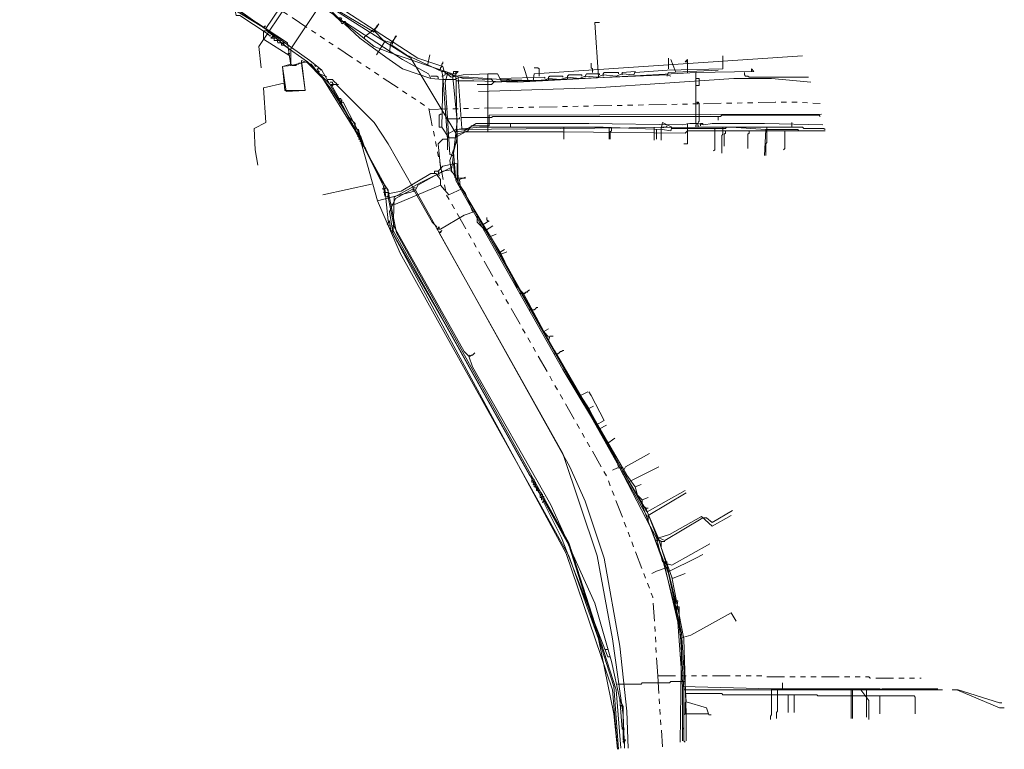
# Model space of a CAD drawing. Header units: metres. Extents: x 196942 to 197942, y 354692 to 355693.
# Tile 4 of 58: x 197658 to 197824, y 354692 to 354815. Entities that reach past the tile are written whole.
import ezdxf
from ezdxf.lldxf.tags import DXFTag

# ---------------------------------------------------------------- set-up
doc = ezdxf.new("R2010")
doc.units = ezdxf.units.M
doc.linetypes.add('RI-GWA', pattern=[18.45, 6, -1.8, 1.75, -1.8, 1.75, -1.8, 1.75, -1.8])
for name, color, linetype, lineweight in [('B-OI-KL-DATA_Orientatieverzoek_KPN_0000546663-G', 90, 'KL-DATA-N', 18), ('B-OI-KL-DATA_Orientatieverzoek_Ziggo BV_0000546674-G', 90, 'KL-DATA-N', 18), ('B-OI-KL-ET_LS_Orientatieverzoek_Enexis_0000729946-G', 190, 'KL-LS-N', 18), ('B-OI-KL-ET_MS_Orientatieverzoek_Enexis_0000729946-G', 130, 'KL-MS-N', 18), ('B-OI-KL-GAS_LD_Orientatieverzoek_Enexis_0000729946-G', 50, 'KL-GAS-LD-N', 18), ('B-OI-KL-WATER_Orientatieverzoek_Nv WML_0000578862-G', 170, 'KL-WATER-N', 18), ('B-OI-RI-GWA_Orientatieverzoek_roermond_0000584598-G', 30, 'RI-GWA', 18)]:
    doc.layers.add(name, color=color, linetype=linetype, lineweight=lineweight)
doc.styles.get("Standard").update_dxf_attribs({"font": 'arial.ttf'})
tags = doc.linetypes.add('KL-DATA-N', pattern='A,4,-1,[101,NLCS.SHX,S=0.5,R=0,X=0,Y=0],-1,4,-1,["D",Standard,S=1,R=0,X=-0.25,Y=-0.5],-1.5', length=12.5).pattern_tags.tags
tags[18] = DXFTag(74, 10)
tags = doc.linetypes.add('KL-GAS-LD-N', pattern='A,4,-1,[69,NLCS.SHX,S=0.5,R=0,X=0,Y=0],-1,4,-1,["L",Standard,S=1,R=0,X=0.25,Y=-0.5],-2', length=13).pattern_tags.tags
tags[18] = DXFTag(74, 10)
tags = doc.linetypes.add('KL-LS-N', pattern='A,4,-1,[103,NLCS.SHX,S=0.75,R=0,X=0,Y=0],-1,4,-1,["L",Standard,S=1,R=0,X=0,Y=-0.5],-2', length=13).pattern_tags.tags
tags[18] = DXFTag(74, 10)
tags = doc.linetypes.add('KL-MS-N', pattern='A,4,-1,[103,NLCS.SHX,S=0.75,R=0,X=0,Y=0],-1,4,-1,["M",Standard,S=1,R=0,X=0,Y=-0.5],-2', length=13).pattern_tags.tags
tags[18] = DXFTag(74, 10)
doc.linetypes.add('KL-WATER-N', pattern='A,7,-0.5,[168,NLCS.SHX,S=0.75,R=0,X=0.75,Y=0],-2', length=9.5)

msp = doc.modelspace()

# ---------------------------------------------------------------- linework, layer by layer
at = {"layer": 'B-OI-KL-DATA_Orientatieverzoek_KPN_0000546663-G', "ltscale": 0.5, "flags": 128}
for points in [[(197711.95396, 354801.22384), (197709.75352, 354805.0246), (197708.95336, 354806.42488), (197706.95296, 354808.0252), (197695.1506, 354816.42688), (197674.54648, 354828.82936), (197666.1448, 354834.23044), (197670.1456, 354841.63192), (197670.34564, 354841.63192), (197687.149, 354831.22984), (197687.74912, 354831.22984), (197695.1506, 354826.22884), (197695.35064, 354826.22884), (197710.95376, 354815.82676), (197712.154, 354814.62652), (197712.95416, 354814.62652), (197712.35404, 354814.22644), (197712.154, 354814.62652)], [(197712.154, 354814.62652), (197711.95396, 354814.82656), (197712.154, 354815.0266), (197712.35404, 354815.0266), (197712.154, 354815.22664), (197711.75392, 354815.22664)], [(197712.55408, 354814.22644), (197712.55408, 354814.42648), (197712.75412, 354814.62652), (197712.95416, 354814.42648)], [(197727.35704, 354805.0246), (197722.55608, 354806.62492), (197719.75552, 354808.62532), (197715.35464, 354811.82596), (197712.75412, 354814.22644)], [(197729.35744, 354804.82456), (197727.35704, 354805.0246), (197726.95696, 354805.82476), (197722.55608, 354808.22524), (197712.95416, 354814.42648)], [(197707.95316, 354807.025), (197707.75312, 354807.22504)], [(197709.55348, 354805.42468), (197708.55328, 354805.82476), (197708.1532, 354806.62492), (197708.55328, 354806.62492)], [(197708.75332, 354806.42488), (197708.75332, 354806.62492), (197708.55328, 354806.62492)], [(197770.56568, 354806.0248), (197770.56568, 354808.22524), (197770.1656, 354807.82516), (197770.36564, 354807.82516)], [(197770.36564, 354807.82516), (197770.56568, 354807.82516)], [(197771.96596, 354797.42308), (197771.96596, 354806.0248), (197781.76792, 354806.22484), (197781.36784, 354806.62492), (197781.36784, 354806.22484)], [(197708.55328, 354806.22484), (197708.35324, 354806.22484), (197708.35324, 354806.42488)], [(197709.55348, 354805.42468), (197709.75352, 354805.22464)], [(197728.55728, 354805.0246), (197728.55728, 354805.22464), (197728.35724, 354805.42468), (197727.35704, 354805.42468)], [(197770.36564, 354700.0036), (197769.56548, 354711.60592), (197767.36504, 354721.60792), (197764.36444, 354729.40948), (197756.76292, 354744.0124), (197749.56148, 354756.0148), (197731.55788, 354787.82116), (197731.1578, 354792.62212), (197731.75792, 354795.0226), (197731.55788, 354806.22484), (197731.95796, 354806.22484), (197731.55788, 354805.82476)], [(197731.55788, 354805.82476), (197731.1578, 354805.82476), (197731.1578, 354806.22484), (197731.55788, 354806.22484)], [(197731.55788, 354804.62452), (197734.55848, 354804.62452), (197741.95996, 354804.42448), (197771.96596, 354806.0248)], [(197772.166, 354803.82436), (197772.56608, 354803.82436), (197772.56608, 354805.0246), (197771.96596, 354805.0246)], [(197780.1676, 354806.0248), (197780.1676, 354805.62472), (197780.36764, 354805.42468), (197780.76772, 354805.42468), (197780.96776, 354805.22464), (197790.96976, 354805.22464)], [(197710.1536, 354804.82456), (197709.95356, 354804.82456)], [(197710.1536, 354804.82456), (197710.75372, 354804.82456), (197710.95376, 354804.62452), (197711.1538, 354804.42448), (197711.35384, 354804.22444), (197711.55388, 354804.0244), (197711.75392, 354804.0244)], [(197731.55788, 354795.0226), (197730.35764, 354795.0226), (197729.1574, 354796.82296), (197729.35744, 354804.82456), (197731.55788, 354804.82456)], [(197772.166, 354803.82436), (197771.96596, 354803.82436)], [(197712.154, 354801.42388), (197712.154, 354801.62392), (197711.75392, 354801.62392)], [(197720.1556, 354781.0198), (197719.55548, 354786.42088), (197716.35484, 354792.82216), (197715.55468, 354795.22264), (197712.55408, 354801.0238), (197711.95396, 354800.82376), (197712.35404, 354801.42388), (197712.35404, 354801.0238)], [(197714.95456, 354795.62272), (197712.154, 354800.82376)], [(197772.166, 354801.0238), (197772.36604, 354801.0238), (197772.56608, 354800.82376), (197772.56608, 354797.82316), (197772.36604, 354797.62312)], [(197772.166, 354801.0238), (197772.36604, 354800.82376)], [(197729.1574, 354796.82296), (197728.75732, 354796.82296), (197728.75732, 354798.82336), (197728.95736, 354799.0234), (197729.1574, 354799.0234)], [(197731.55788, 354796.0228), (197732.95816, 354796.22284), (197734.95856, 354797.42308), (197753.96236, 354797.42308), (197769.76552, 354797.22304), (197770.96576, 354797.42308), (197772.36604, 354797.42308), (197773.36624, 354797.22304), (197774.76652, 354797.42308), (197783.56828, 354797.42308), (197793.37024, 354797.22304)], [(197770.56568, 354797.42308), (197770.56568, 354794.0224), (197769.96556, 354794.0224)], [(197772.36604, 354797.22304), (197772.36604, 354796.82296), (197771.96596, 354796.82296), (197771.96596, 354797.22304), (197772.36604, 354797.22304)], [(197772.76612, 354797.22304), (197772.76612, 354797.42308), (197773.1662, 354797.42308), (197773.1662, 354797.22304)], [(197772.76612, 354797.22304), (197772.76612, 354797.023)], [(197716.35484, 354793.22224), (197715.75472, 354793.82236), (197714.95456, 354795.62272), (197715.1546, 354795.82276)], [(197715.1546, 354795.22264), (197714.95456, 354795.22264)], [(197715.1546, 354795.22264), (197715.35464, 354795.22264)], [(197715.35464, 354794.82256), (197715.1546, 354794.82256)], [(197715.35464, 354794.82256), (197715.55468, 354794.82256)], [(197715.55468, 354794.42248), (197715.35464, 354794.42248)], [(197715.55468, 354794.42248), (197715.75472, 354794.42248)], [(197715.75472, 354794.0224), (197715.55468, 354794.0224)], [(197715.75472, 354794.0224), (197715.95476, 354794.0224)], [(197715.95476, 354793.62232), (197715.75472, 354793.62232)], [(197715.95476, 354793.62232), (197716.1548, 354793.62232)], [(197745.76072, 354734.81056), (197745.1606, 354736.61092), (197744.56048, 354736.61092), (197744.76052, 354737.41108), (197743.96036, 354738.21124), (197729.75752, 354763.61632), (197720.55568, 354779.61952), (197720.35564, 354781.0198), (197719.95556, 354780.41968), (197720.55568, 354780.21964)], [(197720.1556, 354781.0198), (197720.35564, 354780.81976)], [(197744.56048, 354737.011), (197744.36044, 354737.011), (197744.36044, 354737.41108)], [(197744.76052, 354736.61092), (197744.96056, 354736.81096), (197744.96056, 354737.011), (197744.56048, 354737.011)], [(197744.96056, 354736.21084), (197744.76052, 354736.21084), (197744.76052, 354736.61092)], [(197745.56068, 354735.21064), (197744.96056, 354736.21084), (197744.96056, 354736.61092)], [(197745.1606, 354735.81076), (197745.36064, 354736.0108)], [(197745.36064, 354735.61072), (197745.1606, 354735.61072), (197745.1606, 354735.81076)], [(197745.36064, 354735.61072), (197745.56068, 354735.61072)], [(197745.96076, 354735.0106), (197745.96076, 354735.21064), (197745.56068, 354735.21064)], [(197745.96076, 354734.41048), (197745.76072, 354734.41048), (197745.76072, 354734.81056), (197745.96076, 354735.0106), (197746.1608, 354735.0106), (197746.1608, 354734.61052)], [(197746.1608, 354734.0104), (197745.96076, 354734.0104), (197745.96076, 354734.41048), (197746.1608, 354734.61052), (197746.36084, 354734.61052), (197746.36084, 354734.21044)], [(197759.1634, 354700.40368), (197757.76312, 354706.80496), (197754.96256, 354716.60692), (197749.76152, 354728.20924), (197746.56088, 354733.81036), (197746.1608, 354733.61032), (197746.56088, 354734.21044), (197746.56088, 354733.81036)], [(197757.56308, 354707.60512), (197757.163, 354707.60512), (197749.36144, 354727.60912), (197746.36084, 354733.61032)], [(197756.76292, 354708.80536), (197757.163, 354708.80536)], [(197758.76332, 354703.0042), (197762.76412, 354703.0042), (197762.96416, 354703.20424), (197767.56508, 354703.20424), (197767.76512, 354703.40428), (197770.1656, 354703.40428)], [(197759.96356, 354693.20224), (197760.1636, 354693.60232), (197759.76352, 354693.60232), (197759.76352, 354699.20344), (197759.1634, 354700.40368), (197759.56348, 354695.40268), (197759.76352, 354695.40268)], [(197759.1634, 354700.40368), (197759.36344, 354700.20364)], [(197759.1634, 354699.40348), (197759.36344, 354699.40348), (197759.56348, 354699.20344), (197759.56348, 354699.40348)], [(197770.36564, 354700.0036), (197770.1656, 354699.80356), (197770.1656, 354698.0032), (197769.96556, 354697.80316), (197769.96556, 354693.40228), (197770.1656, 354693.20224)], [(197770.36564, 354700.0036), (197773.76632, 354699.0034), (197774.1664, 354697.80316), (197774.56648, 354697.80316)], [(197759.76352, 354695.40268), (197759.96356, 354695.40268)], [(197759.96356, 354693.20224), (197759.76352, 354693.20224), (197759.76352, 354693.40228), (197759.96356, 354693.20224)], [(197759.96356, 354693.20224), (197759.96356, 354692.40208)]]:
    msp.add_lwpolyline(points, dxfattribs=at)
at = {"layer": 'B-OI-KL-DATA_Orientatieverzoek_Ziggo BV_0000546674-G', "ltscale": 0.5, "flags": 128}
for points in [[(197736.95896, 354805.82476), (197732.75812, 354805.62472), (197730.75772, 354805.22464), (197729.55748, 354806.22484), (197729.35744, 354807.025), (197725.1566, 354808.42528), (197706.75292, 354820.42768), (197705.35264, 354821.0278), (197703.35224, 354817.82716), (197698.35124, 354810.42568), (197698.75132, 354806.82496)], [(197699.75152, 354812.62612), (197695.1506, 354815.62672), (197694.55048, 354815.62672), (197694.35044, 354816.42688), (197692.75012, 354816.82696), (197692.55008, 354817.62712), (197689.74952, 354819.22744), (197689.74952, 354818.42728), (197690.54968, 354818.42728), (197692.75012, 354817.027)], [(197700.35164, 354812.22604), (197700.1516, 354812.22604), (197699.95156, 354812.42608), (197699.75152, 354812.42608)], [(197710.55368, 354803.82436), (197706.55288, 354807.82516), (197702.55208, 354810.62572), (197702.55208, 354811.0258), (197701.55188, 354811.0258), (197701.35184, 354811.82596), (197700.35164, 354811.82596), (197700.75172, 354812.22604), (197700.75172, 354811.82596)], [(197701.35184, 354811.42588), (197700.95176, 354811.42588), (197700.95176, 354811.82596)], [(197701.55188, 354811.42588), (197701.35184, 354811.42588)], [(197701.95196, 354811.0258), (197701.95196, 354811.42588), (197701.55188, 354811.42588)], [(197702.55208, 354810.62572), (197702.152, 354810.62572), (197702.152, 354811.0258)], [(197736.95896, 354796.0228), (197736.95896, 354805.82476), (197738.55928, 354805.82476), (197739.1594, 354804.62452), (197744.56048, 354804.62452), (197744.76052, 354805.82476), (197789.96956, 354808.82536)], [(197710.75372, 354804.22444), (197710.75372, 354804.42448), (197710.35364, 354804.42448)], [(197710.55368, 354803.82436), (197710.75372, 354803.82436), (197710.95376, 354804.0244), (197710.75372, 354804.22444)], [(197728.35724, 354780.0196), (197727.55708, 354780.81976), (197724.55648, 354786.0208), (197718.35524, 354784.42048), (197715.35464, 354795.0226), (197711.55388, 354802.22404), (197710.55368, 354804.0244), (197711.35384, 354804.0244), (197717.75512, 354797.62312), (197720.1556, 354794.0224), (197724.35644, 354786.62092), (197724.35644, 354786.0208)], [(197734.35844, 354782.62012), (197733.1582, 354785.62072), (197731.95796, 354787.42108), (197731.75792, 354795.22264), (197733.1582, 354796.0228), (197749.56148, 354796.0228), (197770.1656, 354795.82276), (197770.56568, 354796.22284), (197793.77032, 354796.22284)], [(197776.96696, 354796.22284), (197776.96696, 354795.82276), (197776.76692, 354795.62272), (197776.76692, 354793.62232)], [(197780.96776, 354796.22284), (197780.96776, 354795.82276), (197780.76772, 354795.62272), (197780.76772, 354793.22224)], [(197786.96896, 354796.22284), (197786.96896, 354793.22224), (197786.76892, 354793.0222)], [(197717.35504, 354787.22104), (197709.1534, 354785.42068)], [(197718.35524, 354784.42048), (197722.156, 354775.61872), (197750.56168, 354724.60852), (197755.56268, 354710.60572), (197758.1632, 354698.0032), (197758.76332, 354692.002)], [(197761.76392, 354736.21084), (197760.36364, 354738.21124), (197748.1612, 354759.21544), (197745.76072, 354763.41628), (197737.159, 354778.81936), (197735.1586, 354780.81976), (197735.1586, 354782.02), (197734.75852, 354782.62012), (197732.95816, 354782.02), (197728.95736, 354779.61952), (197728.35724, 354779.61952), (197728.75732, 354780.0196), (197728.75732, 354779.61952)], [(197728.95736, 354779.0194), (197729.1574, 354779.41948), (197728.75732, 354779.0194), (197749.56148, 354741.81196), (197755.36264, 354724.60852), (197757.96316, 354710.60572), (197759.76352, 354697.80316), (197759.96356, 354692.20204)], [(197762.96416, 354734.0104), (197762.164, 354734.81056), (197761.76392, 354736.21084), (197762.76412, 354736.61092)], [(197763.56428, 354732.61012), (197762.96416, 354733.21024), (197762.96416, 354734.0104), (197763.96436, 354734.41048)], [(197766.1648, 354727.009), (197765.56468, 354727.40908), (197763.56428, 354732.61012), (197763.96436, 354732.61012)], [(197770.36564, 354698.0032), (197769.96556, 354710.60572), (197767.96516, 354721.0078), (197766.1648, 354726.0088), (197766.1648, 354727.009), (197766.76492, 354727.009)], [(197768.1652, 354720.80776), (197767.96516, 354720.80776)], [(197768.1652, 354720.80776), (197770.1656, 354721.60792)], [(197802.97216, 354701.0038), (197792.57008, 354701.0038), (197792.37004, 354701.20384), (197776.56688, 354701.20384), (197776.36684, 354701.40388), (197770.36564, 354701.40388)], [(197787.56908, 354701.20384), (197787.56908, 354698.20324)], [(197788.56928, 354701.20384), (197788.56928, 354698.20324)], [(197802.97216, 354701.0038), (197808.77332, 354701.0038), (197808.97336, 354700.80376), (197808.97336, 354698.0032)], [(197802.97216, 354701.0038), (197802.97216, 354698.0032)], [(197770.36564, 354698.0032), (197774.1664, 354698.0032)], [(197770.36564, 354698.0032), (197770.36564, 354693.40228)]]:
    msp.add_lwpolyline(points, dxfattribs=at)
at = {"layer": 'B-OI-KL-ET_LS_Orientatieverzoek_Enexis_0000729946-G', "ltscale": 0.5, "flags": 128}
for points in [[(197699.1514, 354813.62632), (197679.74752, 354825.42868), (197668.54528, 354831.22984), (197668.94536, 354832.83016), (197672.54608, 354839.63152), (197670.54568, 354841.63192), (197660.1436, 354847.23304), (197660.54368, 354848.83336), (197658.34324, 354849.43348), (197658.54328, 354850.0336), (197659.34344, 354850.0336), (197661.54388, 354849.43348), (197661.74392, 354848.43328), (197661.94396, 354848.43328), (197665.54468, 354847.43308), (197665.94476, 354848.43328), (197669.94556, 354850.0336), (197670.1456, 354848.63332), (197670.54568, 354849.43348), (197670.1456, 354849.63352)], [(197733.75832, 354758.21524), (197732.95816, 354759.0154), (197721.1558, 354780.0196), (197720.1556, 354785.0206), (197720.1556, 354786.22084), (197718.75532, 354788.22124), (197715.55468, 354794.82256), (197715.1546, 354796.42288), (197714.55448, 354796.62292), (197714.55448, 354797.42308), (197713.55428, 354798.42328), (197710.35364, 354803.42428), (197707.153, 354807.42508), (197705.55268, 354808.0252), (197706.1528, 354803.0242), (197702.75212, 354803.0242), (197702.35204, 354807.025), (197703.75232, 354807.42508), (197703.75232, 354810.0256), (197708.95336, 354817.82716), (197708.55328, 354818.82736), (197707.95316, 354819.42748), (197709.1534, 354821.62792)], [(197699.1514, 354813.62632), (197699.55148, 354813.42628), (197704.35244, 354820.62772), (197705.55268, 354820.62772), (197707.95316, 354819.42748)], [(197717.75512, 354812.82616), (197708.95336, 354818.0272)], [(197699.1514, 354813.62632), (197699.35144, 354813.82636), (197699.55148, 354813.82636)], [(197720.75572, 354811.0258), (197719.35544, 354811.42588), (197717.75512, 354813.0262), (197718.35524, 354814.0264)], [(197703.55228, 354808.82536), (197699.1514, 354811.62592), (197699.1514, 354813.0262), (197699.75152, 354813.0262), (197702.95216, 354810.42568), (197703.55228, 354809.82556)], [(197729.1574, 354806.22484), (197723.1562, 354809.0254), (197720.75572, 354810.62572), (197721.35584, 354812.22604)], [(197719.55548, 354811.22584), (197718.1552, 354809.0254)], [(197703.1522, 354809.0254), (197703.35224, 354809.22544), (197703.55228, 354809.22544)], [(197703.55228, 354809.82556), (197703.75232, 354809.82556)], [(197761.76392, 354806.0248), (197767.165, 354806.42488), (197776.56688, 354806.62492), (197776.56688, 354808.82536)], [(197767.36504, 354806.62492), (197767.36504, 354808.42528)], [(197703.75232, 354807.42508), (197703.95236, 354807.22504), (197704.55248, 354807.22504), (197704.75252, 354807.42508), (197704.95256, 354807.42508), (197705.1526, 354807.62512), (197705.35264, 354807.62512)], [(197705.35264, 354807.62512), (197705.55268, 354807.62512)], [(197728.75732, 354806.42488), (197728.95736, 354806.62492), (197728.95736, 354806.82496), (197729.1574, 354807.025), (197729.1574, 354807.42508), (197729.35744, 354807.62512), (197729.35744, 354807.82516)], [(197745.56068, 354805.42468), (197745.56068, 354806.62492), (197745.36064, 354806.82496), (197744.76052, 354806.82496)], [(197754.56248, 354806.0248), (197754.56248, 354806.62492), (197754.36244, 354806.82496), (197754.36244, 354807.62512)], [(197730.1576, 354794.82256), (197729.35744, 354805.42468), (197729.1574, 354806.22484), (197729.75752, 354806.22484), (197729.75752, 354805.62472), (197729.35744, 354805.42468)], [(197729.35744, 354805.42468), (197729.1574, 354805.42468)], [(197731.55788, 354805.42468), (197731.1578, 354805.42468), (197730.95776, 354805.62472), (197730.75772, 354805.62472), (197730.55768, 354805.82476), (197729.95756, 354805.82476)], [(197731.75792, 354805.0246), (197731.55788, 354805.0246), (197731.55788, 354805.42468), (197731.95796, 354805.42468)], [(197732.55808, 354796.62292), (197731.95796, 354805.22464), (197733.75832, 354805.22464), (197739.1594, 354804.82456), (197746.1608, 354804.62452), (197747.161, 354805.0246), (197749.1614, 354804.82456), (197750.36164, 354805.22464), (197752.36204, 354805.0246), (197753.36224, 354805.42468), (197755.36264, 354805.22464), (197756.36284, 354805.62472), (197758.56328, 354805.42468), (197759.56348, 354805.82476), (197761.56388, 354805.62472), (197761.76392, 354806.22484), (197759.56348, 354806.0248), (197759.56348, 354805.82476)], [(197738.95936, 354805.0246), (197746.56088, 354805.22464), (197746.56088, 354805.0246)], [(197738.95936, 354805.0246), (197738.95936, 354804.82456)], [(197747.161, 354805.0246), (197747.161, 354805.22464), (197747.36104, 354805.42468), (197749.56148, 354805.42468), (197749.56148, 354805.22464)], [(197747.161, 354805.0246), (197747.161, 354804.82456)], [(197750.36164, 354805.22464), (197750.36164, 354805.42468), (197750.56168, 354805.62472), (197752.76212, 354805.62472), (197752.76212, 354805.42468)], [(197750.36164, 354805.22464), (197750.36164, 354805.0246)], [(197753.36224, 354805.42468), (197753.56228, 354805.82476), (197755.76272, 354805.82476), (197755.76272, 354805.62472)], [(197753.36224, 354805.42468), (197753.36224, 354805.22464)], [(197756.36284, 354805.62472), (197756.36284, 354805.82476), (197756.56288, 354806.0248), (197758.96336, 354806.0248), (197758.96336, 354805.82476)], [(197756.36284, 354805.62472), (197756.36284, 354805.42468)], [(197759.56348, 354805.82476), (197759.56348, 354805.62472)], [(197702.55208, 354804.22444), (197699.1514, 354803.42428), (197699.55148, 354797.62312), (197697.55108, 354796.62292), (197697.75112, 354793.0222), (197698.1512, 354790.42168)], [(197729.95756, 354798.22324), (197732.158, 354798.22324), (197732.158, 354798.42328)], [(197775.76672, 354798.62332), (197737.75912, 354798.62332), (197737.55908, 354798.42328), (197732.55808, 354798.42328)], [(197775.76672, 354798.62332), (197776.1668, 354798.62332), (197776.36684, 354798.82336), (197792.77012, 354798.82336), (197792.97016, 354798.62332)], [(197775.76672, 354798.62332), (197775.76672, 354798.0232)], [(197714.55448, 354797.023), (197714.1544, 354797.023), (197714.1544, 354797.42308)], [(197730.1576, 354795.62272), (197731.55788, 354796.42288), (197735.55868, 354796.82296), (197756.36284, 354796.82296), (197766.36484, 354796.42288), (197767.76512, 354796.22284), (197767.96516, 354796.82296), (197767.165, 354797.22304), (197766.36484, 354797.62312), (197766.1648, 354796.62292)], [(197740.75972, 354796.82296), (197740.75972, 354797.42308)], [(197749.76152, 354796.82296), (197749.76152, 354794.82256)], [(197766.36484, 354796.82296), (197766.96496, 354796.82296), (197767.165, 354797.023)], [(197767.96516, 354796.62292), (197776.96696, 354796.62292), (197777.167, 354796.82296), (197789.96956, 354796.82296), (197790.1696, 354796.62292), (197793.57028, 354796.62292), (197793.77032, 354796.42288)], [(197783.96836, 354796.82296), (197783.96836, 354794.22244), (197783.76832, 354794.0224), (197783.76832, 354792.022)], [(197788.1692, 354796.82296), (197788.1692, 354797.62312)], [(197714.75452, 354796.42288), (197714.75452, 354796.62292)], [(197715.55468, 354795.22264), (197714.95456, 354795.82276), (197714.95456, 354796.0228)], [(197714.95456, 354796.0228), (197715.1546, 354796.0228)], [(197715.1546, 354795.62272), (197714.95456, 354795.62272)], [(197715.1546, 354795.62272), (197715.35464, 354795.62272)], [(197757.76312, 354796.62292), (197757.76312, 354796.22284), (197757.56308, 354796.0228), (197757.56308, 354794.82256)], [(197765.36464, 354796.42288), (197765.36464, 354794.82256)], [(197766.1648, 354796.62292), (197766.1648, 354796.42288)], [(197775.1666, 354796.62292), (197775.1666, 354793.0222), (197774.96656, 354792.82216)], [(197728.95736, 354790.0216), (197728.55728, 354794.0224), (197729.35744, 354794.82256), (197730.1576, 354794.82256), (197730.1576, 354793.0222)], [(197731.95796, 354787.82116), (197731.35784, 354788.42128), (197731.1578, 354790.62172), (197729.35744, 354790.22164), (197728.55728, 354789.42148), (197728.75732, 354788.62132)], [(197720.35564, 354785.62072), (197722.35604, 354786.0208), (197727.35704, 354789.0214), (197728.1572, 354789.0214), (197728.95736, 354788.0212), (197728.95736, 354787.021)], [(197727.95716, 354789.0214), (197727.95716, 354789.42148), (197728.55728, 354789.42148)], [(197728.55728, 354789.42148), (197728.75732, 354789.42148)], [(197728.95736, 354790.0216), (197728.95736, 354789.82156)], [(197732.35804, 354786.42088), (197732.158, 354788.0212), (197733.1582, 354788.42128)], [(197720.1556, 354785.0206), (197719.55548, 354785.22064), (197719.35544, 354786.82096), (197719.55548, 354787.021)], [(197736.1588, 354780.41968), (197732.55808, 354786.42088), (197730.35764, 354785.42068), (197728.95736, 354787.021), (197721.35584, 354783.82036), (197720.55568, 354783.82036)], [(197719.35544, 354786.42088), (197719.1554, 354786.42088)], [(197719.35544, 354786.42088), (197719.55548, 354786.42088), (197719.75552, 354786.62092)], [(197719.55548, 354785.82076), (197719.35544, 354785.82076)], [(197720.35564, 354785.62072), (197720.1556, 354785.82076), (197719.55548, 354785.82076)], [(197720.1556, 354785.0206), (197719.95556, 354785.22064)], [(197737.35904, 354778.41928), (197736.1588, 354780.41968), (197737.159, 354781.0198)], [(197736.95896, 354781.0198), (197736.75892, 354781.21984), (197736.75892, 354781.61992)], [(197739.1594, 354775.41868), (197737.35904, 354778.41928), (197738.35924, 354778.81936)], [(197742.96016, 354768.81736), (197741.75992, 354770.0176), (197739.1594, 354775.41868), (197740.1596, 354775.81876)], [(197746.36084, 354762.41608), (197742.96016, 354768.81736), (197743.76032, 354769.21744)], [(197747.161, 354761.41588), (197746.36084, 354762.41608), (197747.161, 354762.81616)], [(197752.56208, 354751.61392), (197747.161, 354760.81576), (197747.36104, 354761.61592), (197747.96116, 354761.61592)], [(197733.75832, 354758.21524), (197733.95836, 354758.21524), (197734.1584, 354758.41528), (197734.35844, 354758.41528), (197734.55848, 354758.61532), (197734.75852, 354758.81536)], [(197733.75832, 354758.21524), (197733.95836, 354758.41528)], [(197733.75832, 354758.21524), (197734.35844, 354756.41488), (197747.56108, 354733.21024), (197750.96176, 354725.60872), (197758.56328, 354702.004), (197759.36344, 354692.20204)], [(197753.96236, 354749.41348), (197752.56208, 354751.61392), (197753.76232, 354752.21404)], [(197755.76272, 354746.0128), (197753.96236, 354749.41348), (197754.76252, 354749.81356)], [(197758.96336, 354739.61152), (197758.36324, 354741.41188), (197755.76272, 354746.0128), (197756.96296, 354746.61292)], [(197763.76432, 354732.01), (197759.76352, 354738.81136), (197760.1636, 354739.61152), (197764.1644, 354741.81196)], [(197759.76352, 354739.41148), (197758.76332, 354739.41148), (197757.96316, 354739.0114)], [(197769.96556, 354702.004), (197769.1654, 354714.60652), (197769.1654, 354716.0068), (197768.76532, 354716.0068), (197768.96536, 354717.007), (197768.56528, 354717.007), (197767.165, 354722.80816), (197765.56468, 354727.80916), (197763.76432, 354732.01), (197770.1656, 354735.61072)], [(197763.76432, 354732.01), (197763.56428, 354732.21004)], [(197765.76472, 354727.60912), (197767.56508, 354728.20924), (197772.96616, 354731.20984), (197774.76652, 354729.60952), (197777.96716, 354731.40988)], [(197765.76472, 354727.60912), (197765.56468, 354727.60912)], [(197767.56508, 354722.008), (197771.96596, 354724.20844), (197773.1662, 354724.80856)], [(197767.165, 354722.60812), (197765.36464, 354722.008), (197764.56448, 354721.60792)], [(197767.56508, 354722.008), (197767.36504, 354722.008)], [(197768.76532, 354716.60692), (197768.56528, 354716.60692), (197768.56528, 354717.007)], [(197768.76532, 354716.60692), (197768.96536, 354716.60692)], [(197768.96536, 354715.60672), (197768.76532, 354715.60672), (197768.76532, 354716.0068)], [(197768.96536, 354715.60672), (197769.1654, 354715.60672)], [(197769.56548, 354710.80576), (197771.1658, 354711.20584), (197777.96716, 354715.0066), (197778.76732, 354713.60632)], [(197769.96556, 354702.004), (197803.1722, 354702.004), (197803.37224, 354702.20404), (197812.77412, 354702.20404)], [(197786.56888, 354702.004), (197786.56888, 354703.20424)], [(197769.96556, 354702.004), (197769.96556, 354695.60272), (197769.76552, 354695.40268), (197769.76552, 354693.40228)], [(197785.76872, 354702.004), (197785.76872, 354698.40328), (197785.56868, 354698.20324), (197785.56868, 354697.20304)], [(197798.1712, 354702.004), (197798.1712, 354697.20304)], [(197799.77152, 354702.004), (197801.1718, 354700.20364), (197801.1718, 354697.003)], [(197823.1762, 354699.80356), (197816.1748, 354702.004), (197815.1746, 354702.004)], [(197823.1762, 354699.80356), (197823.57628, 354699.80356)]]:
    msp.add_lwpolyline(points, dxfattribs=at)
at = {"layer": 'B-OI-KL-ET_MS_Orientatieverzoek_Enexis_0000729946-G', "ltscale": 0.5, "flags": 128}
for points in [[(197703.75232, 354807.22504), (197703.1522, 354811.0258), (197694.35044, 354816.82696), (197675.74672, 354827.62912), (197666.74492, 354831.82996), (197661.34384, 354833.63032), (197656.74292, 354835.83076), (197653.74232, 354835.23064), (197652.34204, 354833.63032), (197650.54168, 354829.62952)], [(197703.75232, 354807.22504), (197702.35204, 354807.025), (197702.95216, 354802.82416), (197706.1528, 354803.0242), (197705.55268, 354807.62512)], [(197703.75232, 354807.22504), (197706.35284, 354807.82516), (197709.1534, 354805.0246), (197714.35444, 354796.62292), (197720.1556, 354786.0208), (197721.55588, 354779.0194), (197750.56168, 354726.80896), (197758.56328, 354702.004), (197759.36344, 354692.20204)], [(197705.55268, 354807.62512), (197705.55268, 354807.82516)]]:
    msp.add_lwpolyline(points, dxfattribs=at)
at = {"layer": 'B-OI-KL-GAS_LD_Orientatieverzoek_Enexis_0000729946-G', "ltscale": 0.5, "flags": 128}
for points in [[(197720.35564, 354809.42548), (197717.75512, 354810.42568), (197711.55388, 354815.42668), (197710.55368, 354816.42688), (197709.35344, 354816.62692), (197708.95336, 354817.42708), (197708.95336, 354816.82696), (197709.35344, 354817.027)], [(197716.1548, 354812.026), (197718.1552, 354813.62632), (197718.55528, 354814.22644)], [(197755.56268, 354805.22464), (197754.96256, 354814.42648), (197755.76272, 354814.42648)], [(197716.1548, 354812.026), (197716.1548, 354811.82596)], [(197726.75692, 354807.22504), (197720.35564, 354809.42548), (197720.55568, 354810.82576), (197721.55588, 354812.22604)], [(197720.35564, 354809.42548), (197720.55568, 354809.42548)], [(197736.55888, 354779.41948), (197731.75792, 354787.82116), (197731.75792, 354790.62172), (197730.95776, 354790.82176), (197731.75792, 354797.82316), (197730.95776, 354805.82476), (197726.75692, 354807.22504), (197727.157, 354809.0254)], [(197743.76032, 354804.62452), (197742.96016, 354807.025)], [(197768.56528, 354806.22484), (197767.76512, 354808.22524)], [(197730.95776, 354792.022), (197730.55768, 354792.22204), (197729.75752, 354804.42448), (197730.1576, 354805.82476)], [(197730.1576, 354805.82476), (197730.1576, 354806.0248)], [(197737.95916, 354804.42448), (197737.55908, 354804.82456), (197732.75812, 354805.0246), (197730.95776, 354805.62472)], [(197735.35864, 354802.82416), (197755.1626, 354803.42428), (197778.36724, 354805.0246), (197784.76852, 354805.0246), (197791.36984, 354804.42448)], [(197737.95916, 354804.42448), (197767.165, 354805.62472), (197767.76512, 354805.42468)], [(197767.165, 354805.62472), (197767.36504, 354806.0248), (197775.76672, 354806.42488)], [(197767.165, 354805.62472), (197767.165, 354805.42468)], [(197737.95916, 354804.42448), (197737.75912, 354804.22444), (197737.55908, 354804.0244), (197735.1586, 354804.0244)], [(197740.1596, 354804.62452), (197740.1596, 354804.82456), (197740.55968, 354804.82456), (197740.55968, 354804.62452)], [(197740.1596, 354804.62452), (197740.1596, 354804.42448)], [(197731.75792, 354796.42288), (197772.36604, 354796.82296), (197777.96716, 354796.82296), (197783.76832, 354796.42288), (197783.56828, 354792.022)], [(197757.36304, 354796.82296), (197757.36304, 354794.82256)], [(197764.96456, 354796.82296), (197764.96456, 354794.62252)], [(197766.1648, 354796.82296), (197766.1648, 354794.62252)], [(197776.56688, 354796.82296), (197776.56688, 354795.62272), (197776.36684, 354795.42268), (197776.36684, 354792.42208)], [(197783.76832, 354796.42288), (197789.1694, 354796.42288), (197789.36944, 354796.22284), (197793.77032, 354796.22284)], [(197730.95776, 354792.022), (197730.75772, 354792.22204)], [(197731.55788, 354788.62132), (197730.75772, 354789.42148), (197730.95776, 354790.82176)], [(197730.75772, 354790.0216), (197725.55668, 354787.42108), (197721.1558, 354785.0206), (197720.95576, 354779.41948), (197750.56168, 354726.40888), (197758.1632, 354702.60412), (197758.96336, 354692.002)], [(197731.75792, 354788.22124), (197731.55788, 354788.22124)], [(197731.75792, 354788.22124), (197733.1582, 354788.22124)], [(197738.75932, 354775.61872), (197736.55888, 354779.41948), (197737.75912, 354780.21964)], [(197755.1626, 354746.61292), (197738.75932, 354775.61872), (197739.75952, 354776.21884)], [(197742.56008, 354768.81736), (197742.36004, 354768.81736)], [(197742.56008, 354768.81736), (197743.1602, 354768.81736), (197743.36024, 354769.0174), (197743.56028, 354769.0174), (197743.76032, 354769.21744), (197743.96036, 354769.41748)], [(197744.1604, 354766.0168), (197743.96036, 354766.0168)], [(197744.1604, 354766.0168), (197744.76052, 354766.0168), (197744.96056, 354766.21684), (197745.1606, 354766.41688), (197745.36064, 354766.41688)], [(197748.36124, 354758.61532), (197748.1612, 354758.61532)], [(197748.36124, 354758.61532), (197748.76132, 354758.61532), (197748.96136, 354758.81536), (197749.1614, 354759.0154), (197749.36144, 354759.0154), (197749.56148, 354759.21544), (197749.76152, 354759.21544)], [(197756.96296, 354743.41228), (197755.1626, 354746.61292), (197756.56288, 354747.41308), (197754.36244, 354751.61392), (197753.96236, 354752.21404)], [(197763.76432, 354731.20984), (197756.96296, 354743.41228), (197758.36324, 354744.41248)], [(197760.56368, 354737.011), (197764.96456, 354739.21144), (197765.76472, 354739.61152)], [(197760.56368, 354737.011), (197760.36364, 354737.011)], [(197765.36464, 354727.60912), (197763.96436, 354730.20964), (197763.96436, 354731.40988), (197770.36564, 354735.21064)], [(197766.76492, 354723.60832), (197766.36484, 354723.60832), (197765.36464, 354727.60912), (197765.76472, 354727.60912), (197766.76492, 354727.20904), (197773.1662, 354731.0098), (197773.76632, 354731.0098), (197774.76652, 354730.20964), (197778.1672, 354732.21004)], [(197765.36464, 354727.20904), (197765.56468, 354727.20904), (197765.76472, 354727.40908)], [(197767.165, 354723.20824), (197767.36504, 354723.20824), (197767.96516, 354723.0082), (197774.36644, 354726.60892)], [(197784.76852, 354702.20404), (197769.76552, 354702.60412), (197768.96536, 354713.40628), (197766.76492, 354722.80816), (197766.76492, 354723.60832), (197767.165, 354723.60832), (197766.76492, 354723.20824)], [(197769.76552, 354702.60412), (197769.76552, 354693.40228)], [(197784.76852, 354702.20404), (197784.76852, 354697.80316), (197784.56848, 354697.60312), (197784.56848, 354697.003)], [(197784.76852, 354702.20404), (197802.97216, 354702.20404), (197803.1722, 354702.004), (197813.57428, 354702.004)], [(197798.37124, 354702.20404), (197798.37124, 354697.20304)], [(197800.77172, 354702.20404), (197800.77172, 354697.40308)], [(197823.1762, 354699.0034), (197815.97476, 354702.004)], [(197823.1762, 354699.0034), (197823.97636, 354699.0034)]]:
    msp.add_lwpolyline(points, dxfattribs=at)
at = {"layer": 'B-OI-KL-WATER_Orientatieverzoek_Nv WML_0000578862-G', "ltscale": 0.5, "flags": 128}
for points in [[(197724.75652, 354786.22084), (197725.1566, 354787.021), (197729.35744, 354789.42148), (197730.75772, 354789.62152), (197730.55768, 354791.22184), (197731.35784, 354793.62232), (197731.75792, 354794.62252), (197731.55788, 354795.82276), (197723.95636, 354808.42528), (197667.74512, 354844.0324), (197663.94436, 354846.43288), (197664.94456, 354848.43328), (197664.54448, 354850.43368), (197669.1454, 354852.43408), (197749.36144, 354887.041), (197763.56428, 354894.64252)], [(197731.75792, 354795.62272), (197733.55828, 354796.22284), (197734.1584, 354797.023), (197737.159, 354797.023), (197737.159, 354798.82336), (197793.1702, 354799.0234)], [(197731.75792, 354795.62272), (197731.55788, 354795.62272)], [(197730.75772, 354789.62152), (197762.96416, 354733.21024), (197766.56488, 354723.40828), (197768.96536, 354714.20644), (197769.56548, 354709.80556), (197769.36544, 354693.20224)], [(197724.35644, 354786.42088), (197721.35584, 354784.82056), (197720.35564, 354782.62012), (197720.95576, 354778.81936), (197750.1616, 354725.0086), (197757.96316, 354702.004), (197758.76332, 354692.002)], [(197724.75652, 354786.22084), (197724.55648, 354786.22084), (197724.35644, 354786.42088), (197724.35644, 354786.62092), (197724.75652, 354786.62092)], [(197724.75652, 354786.22084), (197750.76172, 354739.61152), (197753.36224, 354733.81036), (197756.56288, 354724.20844), (197759.1634, 354709.40548), (197760.36364, 354698.40328), (197760.56368, 354692.20204)]]:
    msp.add_lwpolyline(points, dxfattribs=at)
at = {"layer": 'B-OI-RI-GWA_Orientatieverzoek_roermond_0000584598-G', "ltscale": 0.5, "flags": 128}
for points in [[(197765.56468, 354704.40448), (197764.76452, 354717.60712), (197756.96296, 354738.0112), (197729.95756, 354785.42068), (197726.95696, 354800.0236), (197688.34924, 354825.62872), (197655.94276, 354846.43288), (197648.74132, 354852.034), (197621.1358, 354882.04), (197413.29424, 355149.89356), (197416.69492, 355149.89356), (197421.69592, 355149.0934), (197491.90996, 355059.47548), (197535.1186, 355099.28344), (197565.1246, 355124.88856), (197513.31424, 355154.69452)], [(197727.157, 354799.82356), (197785.36864, 354801.0238), (197789.1694, 354801.0238), (197792.97016, 354800.82376)], [(197765.56468, 354704.40448), (197783.36824, 354704.40448), (197783.56828, 354704.20444), (197801.1718, 354704.20444), (197801.37184, 354704.0044), (197809.97356, 354704.0044)], [(197765.56468, 354704.40448), (197766.36484, 354692.40208)]]:
    msp.add_lwpolyline(points, dxfattribs=at)

doc.saveas('drawing.dxf')
